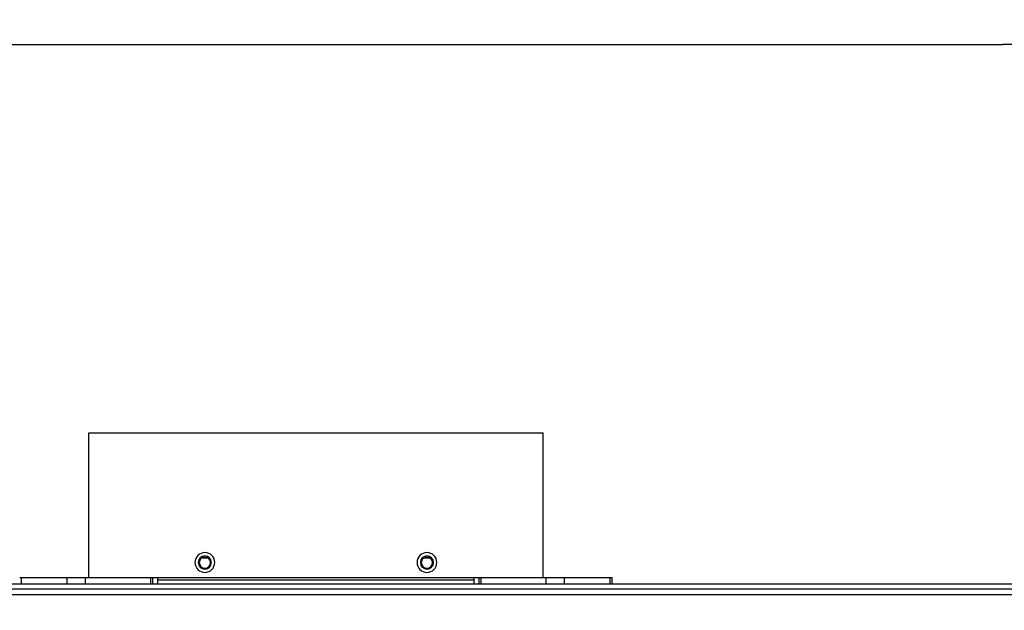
# Model space of a CAD drawing. Header units: millimetres. Extents: x 0 to 1524, y 0 to 1016.
# Tile 162 of 256: x 611 to 761, y 424 to 514. Entities that reach past the tile are written whole.
import ezdxf

# ---------------------------------------------------------------- set-up
doc = ezdxf.new("R2010")
doc.units = ezdxf.units.MM
doc.header["$LTSCALE"] = 83.82
doc.layers.get('0').update_dxf_attribs({"linetype": 'CONTINUOUS'})
doc.layers.add('02___PRT_ALL_AXES', color=7, linetype='CONTINUOUS')
doc.styles.get("Standard").update_dxf_attribs({"font": 'txt', "width": 0.8})
doc.dimstyles.new('DIMSTYLE_1', dxfattribs={"dimtxt": 15, "dimasz": 12, "dimexe": 0.18, "dimexo": 0.0625, "dimgap": 0.09, "dimtad": 1, "dimzin": 0, "dimdsep": 46, "dimtxsty": 'STANDARD', "dimblk": 'CLOSED', "dimblk1": 'CLOSED', "dimblk2": 'CLOSED', "dimcen": 0.09, "dimadec": 0, "dimazin": 0, "dimtp": 0.01, "dimtm": 0.01, "dimtfac": 1, "dimtofl": 0, "dimtmove": 0, "dimatfit": 3, "dimldrblk": 'CLOSED', "dimfxl": 1, "dimtolj": 1, "dimtzin": 0, "dimarcsym": 0})

# ---------------------------------------------------------------- blocks, each defined once
blk = doc.blocks.new('_CLOSED')
at = {"color": 0, "linetype": 'BYBLOCK'}
for p, q in [((0, 0), (-1, 0.208)), ((-1, 0.208), (-1, -0.208)), ((-1, -0.208), (0, 0)), ((-1, 0), (0, 0))]:
    blk.add_line(p, q, dxfattribs=at)
blk = doc.blocks.new('*D2')
at = {"color": 2, "linetype": 'CONTINUOUS'}
for p, q in [((519.09, 424.21), (519.09, 511.23)), ((519.09, 510.23), (760.39, 510.23)), ((1001.69, 510.23), (760.39, 510.23)), ((1001.69, 424.21), (1001.69, 511.23))]:
    blk.add_line(p, q, dxfattribs=at)
at = {"color": 2, "linetype": 'CONTINUOUS', "xscale": 12, "yscale": 12, "zscale": 12, "rotation": 180}
blk.add_blockref('_CLOSED', (519.09, 510.23), dxfattribs=at)
at = {"color": 2, "linetype": 'CONTINUOUS', "xscale": 12, "yscale": 12, "zscale": 12}
blk.add_blockref('_CLOSED', (1001.69, 510.23), dxfattribs=at)

msp = doc.modelspace()

# ---------------------------------------------------------------- linework, layer by layer
at = {"color": 7, "linetype": 'CONTINUOUS'}
for p, q in [((621.594, 451.207), (690.594, 451.207)), ((621.594, 429.207), (621.594, 451.207)), ((690.594, 429.207), (690.594, 451.207)), ((638.857, 432.207), (639.611, 432.207)), ((672.577, 432.207), (673.331, 432.207)), ((975.394, 428.207), (545.394, 428.207)), ((621.094, 429.207), (621.594, 429.207)), ((621.594, 429.207), (631.034, 429.207)), ((621.594, 429.207), (631.034, 429.207)), ((631.034, 428.207), (631.034, 429.207)), ((631.034, 429.207), (631.334, 429.207)), ((631.334, 428.207), (631.334, 429.207)), ((631.334, 429.207), (680.854, 429.207)), ((632.094, 428.807), (632.094, 429.207)), ((632.094, 428.207), (632.094, 428.807)), ((680.094, 428.807), (632.094, 428.807)), ((680.094, 429.207), (680.094, 428.807)), ((680.094, 428.807), (680.094, 428.207)), ((680.854, 429.207), (680.854, 428.207)), ((680.854, 429.207), (681.154, 429.207)), ((681.154, 429.207), (690.594, 429.207)), ((681.154, 429.207), (681.154, 428.207)), ((681.154, 429.207), (690.594, 429.207)), ((690.594, 429.207), (691.094, 429.207)), ((974.394, 427.407), (546.394, 427.407)), ((546.394, 426.607), (974.394, 426.607))]:
    msp.add_line(p, q, dxfattribs=at)
for centre, radius, start, end in [((639.224, 431.477), 1.5, 0, 180), ((639.224, 431.477), 1, 0, 180), ((639.234, 431.457), 0.85, 0, 180), ((672.964, 431.477), 1.5, 0, 180), ((672.964, 431.477), 1, 0, 180), ((672.954, 431.457), 0.85, 0, 180), ((639.224, 431.477), 1.5, 180, 360), ((639.224, 431.477), 1, 180, 360), ((639.234, 431.457), 0.85, 180, 360), ((672.964, 431.477), 1.5, 180, 360), ((672.964, 431.477), 1, 180, 360), ((672.954, 431.457), 0.85, 180, 360)]:
    msp.add_arc(centre, radius, start, end, dxfattribs=at)
at = {"layer": '02___PRT_ALL_AXES', "color": 7, "linetype": 'CONTINUOUS'}
for p, q in [((611.095, 429.207), (611.386, 429.207)), ((611.386, 429.207), (618.313, 429.207)), ((611.386, 428.207), (611.386, 429.207)), ((618.313, 429.207), (621.094, 429.207)), ((618.313, 428.207), (618.313, 429.207)), ((621.094, 428.207), (621.094, 429.207)), ((691.094, 429.207), (693.875, 429.207)), ((691.094, 428.207), (691.094, 429.207)), ((693.875, 429.207), (700.803, 429.207)), ((693.875, 428.207), (693.875, 429.207)), ((700.803, 429.207), (701.094, 429.207)), ((700.803, 428.207), (700.803, 429.207)), ((701.094, 428.207), (701.094, 429.207))]:
    msp.add_line(p, q, dxfattribs=at)

# ---------------------------------------------------------------- dimensions: what is measured, and where the dimension line sits
at = {"color": 2, "linetype": 'CONTINUOUS'}
dim = msp.add_linear_dim(base=(1001.694, 510.235), p1=(519.094, 424.207), p2=(1001.694, 424.207), dimstyle='DIMSTYLE_1', dxfattribs=at)
dim.commit()
dim.dimension.update_dxf_attribs({"geometry": '*D2', "text_midpoint": (724.394, 513.985), "dimtype": 160})

doc.saveas('drawing.dxf')
